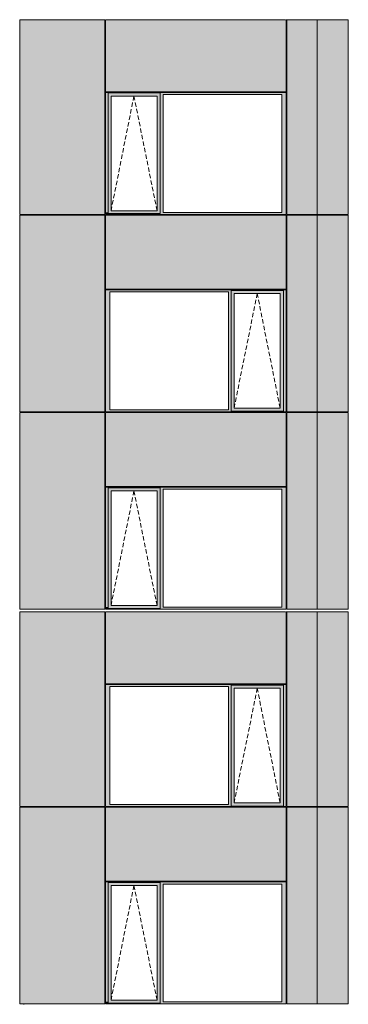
# Model space of a CAD drawing. Header units: millimetres. Extents: x -2957 to 755902, y -5565 to 302042.
# Tile 41 of 65: x 309333 to 314573, y 14093 to 29808. Entities that reach past the tile are written whole.
import ezdxf

# ---------------------------------------------------------------- set-up
doc = ezdxf.new("R2010")
doc.units = ezdxf.units.MM
doc.header["$MEASUREMENT"] = 0
doc.linetypes.add('OO_EOIAAY', pattern=[105.833361, 70.555568, -35.277793])
doc.layers.add('0_Ном._пера__1', color=7, linetype='Continuous', lineweight=0)
doc.layers.add('0_Ном._пера__120', color=7, linetype='Continuous', lineweight=0)
doc.layers.add('АР-Стены_внешние_.АР_Ном._пера__214', color=7, linetype='Continuous', lineweight=0, true_color=0xe2eaf1)

msp = doc.modelspace()

# ---------------------------------------------------------------- hatches: boundary and pattern name
at = {"layer": '0_Ном._пера__1', "linetype": 'Continuous', "lineweight": 0, "true_color": 0x000000}
for points in [[(310701.216, 28648.425), (310701.216, 28613.425), (310745.504, 28613.425), (310745.504, 28638.425), (311572.707, 28638.425), (311572.707, 28613.425), (311621.424, 28613.425), (313514.645, 28613.425), (313583.538, 28613.425), (313583.538, 28648.425)], [(310745.504, 26733.425), (310745.504, 28613.425), (310701.216, 28613.425), (310701.216, 26733.425)], [(310745.504, 28638.425), (310745.504, 28588.425), (310790.284, 28588.425), (311523.498, 28588.425), (311572.707, 28588.425), (311572.707, 28638.425)], [(311572.707, 28613.425), (311572.707, 26733.425), (311621.424, 26733.425), (311621.424, 28613.425)], [(313514.645, 28613.425), (313514.645, 26733.425), (313583.538, 26733.425), (313583.538, 28613.425)], [(310790.284, 28588.425), (310745.504, 28588.425), (310745.504, 26758.425), (310790.284, 26758.425)], [(311524.384, 28588.425), (311524.384, 26758.425), (311572.707, 26758.425), (311572.707, 28588.425)], [(310701.216, 26733.425), (310701.216, 26698.425), (310710.715, 26698.425), (310745.504, 26698.425), (310745.504, 26733.425)], [(310745.504, 26758.425), (310745.504, 26698.425), (311572.707, 26698.425), (311572.707, 26758.425), (311523.498, 26758.425), (310790.284, 26758.425)], [(311572.487, 26698.425), (311669.802, 26698.425), (311877.268, 26698.425), (312719.401, 26698.425), (312902.868, 26698.425), (313573.696, 26698.425), (313583.538, 26698.425), (313583.538, 26733.425), (313514.645, 26733.425), (311621.424, 26733.425), (311572.487, 26733.425)], [(310701.216, 25498.425), (310701.216, 25463.425), (310770.108, 25463.425), (312663.329, 25463.425), (312707.617, 25463.425), (312707.617, 25488.425), (313539.25, 25488.425), (313539.25, 25463.425), (313583.538, 25463.425), (313583.538, 25498.425)], [(310770.108, 23583.425), (310770.108, 25463.425), (310701.216, 25463.425), (310701.216, 23583.425)], [(312707.617, 25463.425), (312663.329, 25463.425), (312663.329, 23583.425), (312707.617, 23583.425)], [(312707.617, 25488.425), (312707.617, 25438.425), (312752.397, 25438.425), (313485.611, 25438.425), (313539.25, 25438.425), (313539.25, 25488.425)], [(313539.25, 25463.425), (313539.25, 23583.425), (313583.538, 23583.425), (313583.538, 25463.425)], [(312707.617, 25438.425), (312707.617, 23608.425), (312752.397, 23608.425), (312752.397, 25438.425)], [(313486.497, 25438.425), (313486.497, 23608.425), (313539.25, 23608.425), (313539.25, 25438.425)], [(310701.216, 23548.425), (313583.538, 23548.425), (313583.538, 23583.425), (313539.25, 23583.425), (313539.25, 23558.425), (312707.617, 23558.425), (312707.617, 23583.425), (312663.329, 23583.425), (310770.108, 23583.425), (310701.216, 23583.425)], [(312707.617, 23608.425), (312707.617, 23558.425), (313539.25, 23558.425), (313539.25, 23608.425), (313485.611, 23608.425), (312752.397, 23608.425)], [(310701.216, 22348.425), (310701.216, 22313.425), (310745.504, 22313.425), (310745.504, 22338.425), (311572.707, 22338.425), (311572.707, 22313.425), (311621.424, 22313.425), (313514.645, 22313.425), (313583.538, 22313.425), (313583.538, 22348.425)], [(310745.504, 22338.425), (310745.504, 22288.425), (310790.284, 22288.425), (311523.498, 22288.425), (311572.707, 22288.425), (311572.707, 22338.425)], [(310745.504, 20433.425), (310745.504, 22313.425), (310701.216, 22313.425), (310701.216, 20433.425)], [(310790.284, 22288.425), (310745.504, 22288.425), (310745.504, 20458.425), (310790.284, 20458.425)], [(311524.384, 22288.425), (311524.384, 20458.425), (311572.707, 20458.425), (311572.707, 22288.425)], [(311572.707, 22313.425), (311572.707, 20433.425), (311621.424, 20433.425), (311621.424, 22313.425)], [(313514.645, 22313.425), (313514.645, 20433.425), (313583.538, 20433.425), (313583.538, 22313.425)], [(310701.216, 20433.425), (310701.216, 20398.425), (310710.715, 20398.425), (310745.504, 20398.425), (310745.504, 20433.425)], [(310745.504, 20458.425), (310745.504, 20398.425), (311572.707, 20398.425), (311572.707, 20458.425), (311523.498, 20458.425), (310790.284, 20458.425)], [(311572.487, 20398.425), (311669.802, 20398.425), (311877.268, 20398.425), (312719.401, 20398.425), (312902.868, 20398.425), (313573.696, 20398.425), (313583.538, 20398.425), (313583.538, 20433.425), (313514.645, 20433.425), (311621.424, 20433.425), (311572.487, 20433.425)], [(310701.216, 19198.425), (310701.216, 19163.425), (310770.108, 19163.425), (312663.329, 19163.425), (312707.617, 19163.425), (312707.617, 19188.425), (313539.25, 19188.425), (313539.25, 19163.425), (313583.538, 19163.425), (313583.538, 19198.425)], [(312707.617, 19188.425), (312707.617, 19138.425), (312752.397, 19138.425), (313485.611, 19138.425), (313539.25, 19138.425), (313539.25, 19188.425)], [(310770.108, 17283.425), (310770.108, 19163.425), (310701.216, 19163.425), (310701.216, 17283.425)], [(312707.617, 19163.425), (312663.329, 19163.425), (312663.329, 17283.425), (312707.617, 17283.425)], [(312707.617, 19138.425), (312707.617, 17308.425), (312752.397, 17308.425), (312752.397, 19138.425)], [(313486.497, 19138.425), (313486.497, 17308.425), (313539.25, 17308.425), (313539.25, 19138.425)], [(313539.25, 19163.425), (313539.25, 17283.425), (313583.538, 17283.425), (313583.538, 19163.425)], [(312707.617, 17308.425), (312707.617, 17258.425), (313539.25, 17258.425), (313539.25, 17308.425), (313485.611, 17308.425), (312752.397, 17308.425)], [(310701.216, 17248.425), (313583.538, 17248.425), (313583.538, 17283.425), (313539.25, 17283.425), (313539.25, 17258.425), (312707.617, 17258.425), (312707.617, 17283.425), (312663.329, 17283.425), (310770.108, 17283.425), (310701.216, 17283.425)], [(310701.216, 16048.425), (310701.216, 16013.425), (310745.504, 16013.425), (310745.504, 16038.425), (311572.707, 16038.425), (311572.707, 16013.425), (311621.424, 16013.425), (313514.645, 16013.425), (313583.538, 16013.425), (313583.538, 16048.425)], [(310745.504, 16038.425), (310745.504, 15988.425), (310790.284, 15988.425), (311523.498, 15988.425), (311572.707, 15988.425), (311572.707, 16038.425)], [(310745.504, 14133.425), (310745.504, 16013.425), (310701.216, 16013.425), (310701.216, 14133.425)], [(310790.284, 15988.425), (310745.504, 15988.425), (310745.504, 14158.425), (310790.284, 14158.425)], [(311524.384, 15988.425), (311524.384, 14158.425), (311572.707, 14158.425), (311572.707, 15988.425)], [(311572.707, 16013.425), (311572.707, 14133.425), (311621.424, 14133.425), (311621.424, 16013.425)], [(313514.645, 16013.425), (313514.645, 14133.425), (313583.538, 14133.425), (313583.538, 16013.425)], [(310745.504, 14158.425), (310745.504, 14098.425), (311572.707, 14098.425), (311572.707, 14158.425), (311523.498, 14158.425), (310790.284, 14158.425)], [(310701.216, 14133.425), (310701.216, 14098.425), (310710.715, 14098.425), (310745.504, 14098.425), (310745.504, 14133.425)], [(311572.487, 14098.425), (311669.802, 14098.425), (311877.268, 14098.425), (312719.401, 14098.425), (312902.868, 14098.425), (313573.696, 14098.425), (313583.538, 14098.425), (313583.538, 14133.425), (313514.645, 14133.425), (311621.424, 14133.425), (311572.487, 14133.425)]]:
    msp.add_hatch(color=18, dxfattribs=at).paths.add_polyline_path(points)
at = {"layer": 'АР-Стены_внешние_.АР_Ном._пера__214', "linetype": 'Continuous', "lineweight": 0, "true_color": 0xe5e8eb}
for points in [[(309333.454, 26698.425), (310691.306, 26698.425), (310691.306, 29808.425), (309333.454, 29808.425)], [(313583.538, 29808.425), (310701.216, 29808.425), (310701.216, 28658.425), (313583.538, 28658.425)], [(313593.538, 26698.425), (314078.162, 26698.425), (314078.162, 29808.425), (313593.538, 29808.425)], [(314573.306, 29808.425), (314078.162, 29808.425), (314078.162, 26698.425), (314573.306, 26698.425)], [(309333.454, 23548.425), (310691.306, 23548.425), (310691.306, 26688.348), (309333.454, 26688.348)], [(310701.216, 26688.425), (310701.216, 25508.425), (313583.538, 25508.425), (313583.538, 26688.425)], [(313593.538, 26688.348), (313593.538, 23548.425), (314078.186, 23548.425), (314078.186, 26688.348)], [(314078.186, 26688.348), (314078.186, 23548.425), (314573.306, 23548.425), (314573.306, 26688.348)], [(309333.454, 20398.425), (310691.203, 20398.425), (310691.203, 22348.425), (310691.203, 23538.425), (309333.454, 23538.425)], [(310701.216, 23538.425), (310701.216, 22358.425), (313583.538, 22358.425), (313583.538, 23538.425)], [(313593.538, 20398.425), (314078.186, 20398.425), (314078.186, 23538.425), (313593.538, 23538.425)], [(314078.186, 20398.425), (314573.306, 20398.425), (314573.306, 22348.425), (314573.306, 23538.425), (314078.186, 23538.425)], [(309333.454, 17248.425), (310691.306, 17248.425), (310691.306, 20358.425), (309333.454, 20358.425)], [(313583.538, 20358.425), (310701.216, 20358.425), (310701.216, 19208.425), (313583.538, 19208.425)], [(313593.538, 17248.425), (314078.162, 17248.425), (314078.162, 20358.425), (313593.538, 20358.425)], [(314573.306, 20358.425), (314078.162, 20358.425), (314078.162, 17248.425), (314573.306, 17248.425)], [(309333.454, 14098.425), (310691.306, 14098.425), (310691.306, 17238.348), (309333.454, 17238.348)], [(310701.216, 17238.425), (310701.216, 16058.425), (313583.538, 16058.425), (313583.538, 17238.425)], [(313593.538, 17238.348), (313593.538, 14098.425), (314078.186, 14098.425), (314078.186, 17238.348)], [(314078.186, 17238.348), (314078.186, 14098.425), (314573.306, 14098.425), (314573.306, 17238.348)]]:
    msp.add_hatch(color=254, dxfattribs=at).paths.add_polyline_path(points)

# ---------------------------------------------------------------- linework, layer by layer
at = {"layer": '0_Ном._пера__120', "color": 7, "linetype": 'Continuous', "lineweight": 0}
for p, q in [((309333.454, 26698.425), (309333.454, 29808.425)), ((310691.306, 29808.425), (309333.454, 29808.425)), ((310691.306, 26698.425), (310691.306, 29808.425)), ((310701.216, 28658.425), (310701.216, 29808.425)), ((313572.743, 29808.425), (310701.216, 29808.425)), ((314082.984, 29808.425), (313583.538, 29808.425)), ((313583.538, 28658.425), (313583.538, 29808.425)), ((313593.538, 26698.425), (313593.538, 29808.425)), ((314078.162, 29808.425), (314078.162, 26698.425)), ((314573.306, 29808.425), (314082.984, 29808.425)), ((314573.306, 26698.425), (314573.306, 29808.425)), ((310701.216, 28658.425), (313583.538, 28658.425)), ((313573.127, 28648.425), (310701.216, 28648.425)), ((310701.216, 28648.425), (310701.216, 28613.425)), ((310701.216, 28613.425), (310701.216, 26698.425)), ((310745.504, 28638.425), (311572.707, 28638.425)), ((310745.504, 28613.425), (310745.504, 28638.425)), ((310745.504, 28613.425), (310745.504, 26713)), ((311572.707, 28588.425), (311572.707, 28638.425)), ((311621.424, 26733.425), (311621.424, 28613.425)), ((311621.424, 28613.425), (313514.645, 28613.425)), ((313514.645, 28613.425), (313514.645, 26733.425)), ((313583.538, 28648.425), (313573.127, 28648.425)), ((313583.538, 28613.425), (313583.538, 28648.425)), ((313583.538, 26733.425), (313583.538, 28613.425)), ((310790.284, 26758.425), (310790.284, 28588.425)), ((310790.284, 28588.425), (310791.17, 28588.425)), ((311524.384, 28588.425), (310791.17, 28588.425)), ((311524.384, 26758.425), (311524.384, 28588.425)), ((311572.707, 26758.425), (311572.707, 28588.425)), ((310791.17, 26758.425), (310790.284, 26758.425)), ((310791.17, 26758.425), (311524.384, 26758.425)), ((311572.707, 26713), (311572.707, 26758.425)), ((313514.645, 26733.425), (311621.424, 26733.425)), ((313583.538, 26698.425), (313583.538, 26733.425)), ((309386.274, 26698.425), (309333.454, 26698.425)), ((309333.454, 26688.348), (309386.274, 26688.348)), ((309333.454, 23548.425), (309333.454, 26688.348)), ((310691.306, 26698.425), (309386.274, 26698.425)), ((310691.306, 26688.348), (309386.274, 26688.348)), ((309396.608, 26698.425), (309396.608, 26688.348)), ((310691.306, 25498.425), (310691.306, 26688.348)), ((310701.216, 26698.425), (310710.715, 26698.425)), ((310701.216, 25508.425), (310701.216, 26688.425)), ((313583.538, 26688.425), (310701.216, 26688.425)), ((310710.715, 26698.425), (313573.696, 26698.425)), ((311572.707, 26713), (310745.504, 26713)), ((313573.696, 26698.425), (313583.538, 26698.425)), ((313583.538, 25508.425), (313583.538, 26688.425)), ((314082.984, 26698.425), (313593.538, 26698.425)), ((314082.984, 26688.425), (313593.538, 26688.425)), ((313593.538, 23548.425), (313593.538, 26688.425)), ((314078.162, 26698.425), (314078.162, 26688.348)), ((314078.186, 26688.348), (314078.186, 23548.425)), ((314573.306, 26698.425), (314082.984, 26698.425)), ((314573.306, 26688.348), (314082.984, 26688.348)), ((314573.306, 26688.348), (314573.306, 23548.425)), ((310691.306, 25498.425), (310691.306, 23548.425)), ((313583.127, 25508.425), (310701.216, 25508.425)), ((310701.216, 25463.425), (310701.216, 25498.425)), ((310701.216, 25498.425), (313583.538, 25498.425)), ((310701.216, 23548.425), (310701.216, 25463.425)), ((310770.108, 25463.425), (310770.108, 23583.425)), ((312663.329, 25463.425), (310770.108, 25463.425)), ((312663.329, 23583.425), (312663.329, 25463.425)), ((313539.25, 25488.425), (312707.617, 25488.425)), ((312707.617, 25488.425), (312707.617, 25463.425)), ((312707.617, 25463.425), (312707.617, 23583.425)), ((313539.25, 25463.425), (313539.25, 25488.425)), ((313539.25, 25463.425), (313539.25, 23558.425)), ((313583.538, 25498.425), (313583.538, 25463.425)), ((313583.538, 25463.425), (313583.538, 23583.425)), ((312752.397, 25438.425), (312752.397, 23608.425)), ((312753.283, 25438.425), (312752.397, 25438.425)), ((312753.283, 25438.425), (313486.497, 25438.425)), ((313486.497, 25438.425), (313486.497, 23608.425)), ((310770.108, 23583.425), (312663.329, 23583.425)), ((312707.617, 23583.425), (312707.617, 23558.425)), ((312752.397, 23608.425), (312753.283, 23608.425)), ((313486.497, 23608.425), (312753.283, 23608.425)), ((313583.538, 23583.425), (313583.538, 23548.425)), ((309386.274, 23548.425), (309333.454, 23548.425)), ((309333.454, 20398.425), (309333.454, 23538.425)), ((310691.203, 23538.425), (309333.454, 23538.425)), ((310691.306, 23548.425), (309386.274, 23548.425)), ((309396.608, 23548.425), (309396.608, 23538.425)), ((310691.203, 20398.425), (310691.203, 23538.425)), ((313583.538, 23548.425), (310701.216, 23548.425)), ((310701.216, 22358.425), (310701.216, 23538.425)), ((310701.216, 23538.425), (313583.538, 23538.425)), ((312707.617, 23558.425), (313539.25, 23558.425)), ((313583.538, 22358.425), (313583.538, 23538.425)), ((314082.984, 23548.425), (313593.538, 23548.425)), ((314092.209, 23538.425), (313593.538, 23538.425)), ((313593.538, 22348.425), (313593.538, 23538.425)), ((314078.186, 23548.425), (314078.186, 23543.497)), ((314078.186, 23543.497), (314078.186, 20398.425)), ((314573.306, 23548.425), (314082.984, 23548.425)), ((314573.306, 23538.425), (314092.209, 23538.425)), ((314573.306, 20398.425), (314573.306, 23538.425)), ((310701.216, 22358.425), (313583.538, 22358.425)), ((313573.127, 22348.425), (310701.216, 22348.425)), ((310701.216, 22348.425), (310701.216, 22313.425)), ((310745.504, 22338.425), (311572.707, 22338.425)), ((310745.504, 22313.425), (310745.504, 22338.425)), ((311572.707, 22288.425), (311572.707, 22338.425)), ((313583.538, 22348.425), (313573.127, 22348.425)), ((313583.538, 22313.425), (313583.538, 22348.425)), ((313593.538, 22348.425), (313593.538, 20398.425)), ((310701.216, 22313.425), (310701.216, 20398.425)), ((310745.504, 22313.425), (310745.504, 20413)), ((310790.284, 20458.425), (310790.284, 22288.425)), ((310790.284, 22288.425), (310791.17, 22288.425)), ((311524.384, 22288.425), (310791.17, 22288.425)), ((311524.384, 20458.425), (311524.384, 22288.425)), ((311572.707, 20458.425), (311572.707, 22288.425)), ((311621.424, 20433.425), (311621.424, 22313.425)), ((311621.424, 22313.425), (313514.645, 22313.425)), ((313514.645, 22313.425), (313514.645, 20433.425)), ((313583.538, 20433.425), (313583.538, 22313.425)), ((310791.17, 20458.425), (310790.284, 20458.425)), ((310791.17, 20458.425), (311524.384, 20458.425)), ((311572.707, 20413), (311572.707, 20458.425)), ((313514.645, 20433.425), (311621.424, 20433.425)), ((313583.538, 20398.425), (313583.538, 20433.425)), ((309395.499, 20398.425), (309333.454, 20398.425)), ((309333.454, 17248.425), (309333.454, 20358.425)), ((310691.306, 20358.425), (309333.454, 20358.425)), ((310691.203, 20398.425), (309395.499, 20398.425)), ((310691.306, 17248.425), (310691.306, 20358.425)), ((310701.216, 20398.425), (310710.715, 20398.425)), ((310701.216, 19208.425), (310701.216, 20358.425)), ((313572.743, 20358.425), (310701.216, 20358.425)), ((310710.715, 20398.425), (313573.696, 20398.425)), ((311572.707, 20413), (310745.504, 20413)), ((313573.696, 20398.425), (313583.538, 20398.425)), ((314082.984, 20358.425), (313583.538, 20358.425)), ((313583.538, 19208.425), (313583.538, 20358.425)), ((314092.209, 20398.425), (313593.538, 20398.425)), ((313593.538, 17248.425), (313593.538, 20358.425)), ((314078.162, 20358.425), (314078.162, 17248.425)), ((314573.306, 20358.425), (314082.984, 20358.425)), ((314573.306, 20398.425), (314092.209, 20398.425)), ((314573.306, 17248.425), (314573.306, 20358.425)), ((310701.216, 19208.425), (313583.538, 19208.425)), ((310701.216, 19163.425), (310701.216, 19198.425)), ((310701.216, 19198.425), (313583.538, 19198.425)), ((313539.25, 19188.425), (312707.617, 19188.425)), ((312707.617, 19188.425), (312707.617, 19163.425)), ((313539.25, 19163.425), (313539.25, 19188.425)), ((313583.538, 19198.425), (313583.538, 19163.425)), ((310701.216, 17248.425), (310701.216, 19163.425)), ((310770.108, 19163.425), (310770.108, 17283.425)), ((312663.329, 19163.425), (310770.108, 19163.425)), ((312663.329, 17283.425), (312663.329, 19163.425)), ((312707.617, 19163.425), (312707.617, 17283.425)), ((312752.397, 19138.425), (312752.397, 17308.425)), ((312753.283, 19138.425), (312752.397, 19138.425)), ((312753.283, 19138.425), (313486.497, 19138.425)), ((313486.497, 19138.425), (313486.497, 17308.425)), ((313539.25, 19163.425), (313539.25, 17258.425)), ((313583.538, 19163.425), (313583.538, 17283.425)), ((312752.397, 17308.425), (312753.283, 17308.425)), ((313486.497, 17308.425), (312753.283, 17308.425)), ((309386.274, 17248.425), (309333.454, 17248.425)), ((309333.454, 17238.348), (309386.274, 17238.348)), ((309333.454, 14098.425), (309333.454, 17238.348)), ((310691.306, 17248.425), (309386.274, 17248.425)), ((310691.306, 17238.348), (309386.274, 17238.348)), ((309396.608, 17248.425), (309396.608, 17238.348)), ((310691.306, 16048.425), (310691.306, 17238.348)), ((313583.538, 17248.425), (310701.216, 17248.425)), ((310701.216, 16058.425), (310701.216, 17238.425)), ((313583.538, 17238.425), (310701.216, 17238.425)), ((310770.108, 17283.425), (312663.329, 17283.425)), ((312707.617, 17283.425), (312707.617, 17258.425)), ((312707.617, 17258.425), (313539.25, 17258.425)), ((313583.538, 17283.425), (313583.538, 17248.425)), ((313583.538, 16058.425), (313583.538, 17238.425)), ((314082.984, 17248.425), (313593.538, 17248.425)), ((314082.984, 17238.425), (313593.538, 17238.425)), ((313593.538, 14098.425), (313593.538, 17238.425)), ((314078.162, 17248.425), (314078.162, 17238.348)), ((314078.186, 17238.348), (314078.186, 14098.425)), ((314573.306, 17248.425), (314082.984, 17248.425)), ((314573.306, 17238.348), (314082.984, 17238.348)), ((314573.306, 17238.348), (314573.306, 14098.425)), ((310691.306, 16048.425), (310691.306, 14098.425)), ((313583.127, 16058.425), (310701.216, 16058.425)), ((313573.127, 16048.425), (310701.216, 16048.425)), ((310701.216, 16048.425), (310701.216, 16013.425)), ((310745.504, 16038.425), (311572.707, 16038.425)), ((310745.504, 16013.425), (310745.504, 16038.425)), ((311572.707, 15988.425), (311572.707, 16038.425)), ((313583.538, 16048.425), (313573.127, 16048.425)), ((313583.538, 16013.425), (313583.538, 16048.425)), ((310701.216, 16013.425), (310701.216, 14098.425)), ((310745.504, 16013.425), (310745.504, 14113)), ((310790.284, 14158.425), (310790.284, 15988.425)), ((310790.284, 15988.425), (310791.17, 15988.425)), ((311524.384, 15988.425), (310791.17, 15988.425)), ((311524.384, 14158.425), (311524.384, 15988.425)), ((311572.707, 14158.425), (311572.707, 15988.425)), ((311621.424, 14133.425), (311621.424, 16013.425)), ((311621.424, 16013.425), (313514.645, 16013.425)), ((313514.645, 16013.425), (313514.645, 14133.425)), ((313583.538, 14133.425), (313583.538, 16013.425)), ((310791.17, 14158.425), (310790.284, 14158.425)), ((310791.17, 14158.425), (311524.384, 14158.425)), ((311572.707, 14113), (311572.707, 14158.425)), ((309386.274, 14098.425), (309333.454, 14098.425)), ((310691.306, 14098.425), (309386.274, 14098.425)), ((309396.608, 14098.425), (309396.608, 14088.425)), ((310701.216, 14098.425), (310710.715, 14098.425)), ((310710.715, 14098.425), (313573.696, 14098.425)), ((311572.707, 14113), (310745.504, 14113)), ((313514.645, 14133.425), (311621.424, 14133.425)), ((313573.696, 14098.425), (313583.538, 14098.425)), ((313583.538, 14098.425), (313583.538, 14133.425)), ((314082.984, 14098.425), (313593.538, 14098.425)), ((314078.186, 14098.425), (314078.186, 14093.497)), ((314573.306, 14098.425), (314082.984, 14098.425))]:
    msp.add_line(p, q, dxfattribs=at)
at = {"layer": '0_Ном._пера__120', "color": 7, "linetype": 'OO_EOIAAY', "lineweight": 0}
for p, q in [((311154.681, 28588.425), (310790.284, 26758.425)), ((311524.384, 26758.425), (311154.681, 28588.425)), ((313121.418, 25438.425), (312752.397, 23608.425)), ((313486.497, 23608.425), (313121.418, 25438.425)), ((311154.681, 22288.425), (310790.284, 20458.425)), ((311524.384, 20458.425), (311154.681, 22288.425)), ((313121.418, 19138.425), (312752.397, 17308.425)), ((313486.497, 17308.425), (313121.418, 19138.425)), ((311154.681, 15988.425), (310790.284, 14158.425)), ((311524.384, 14158.425), (311154.681, 15988.425))]:
    msp.add_line(p, q, dxfattribs=at)

doc.saveas('drawing.dxf')
